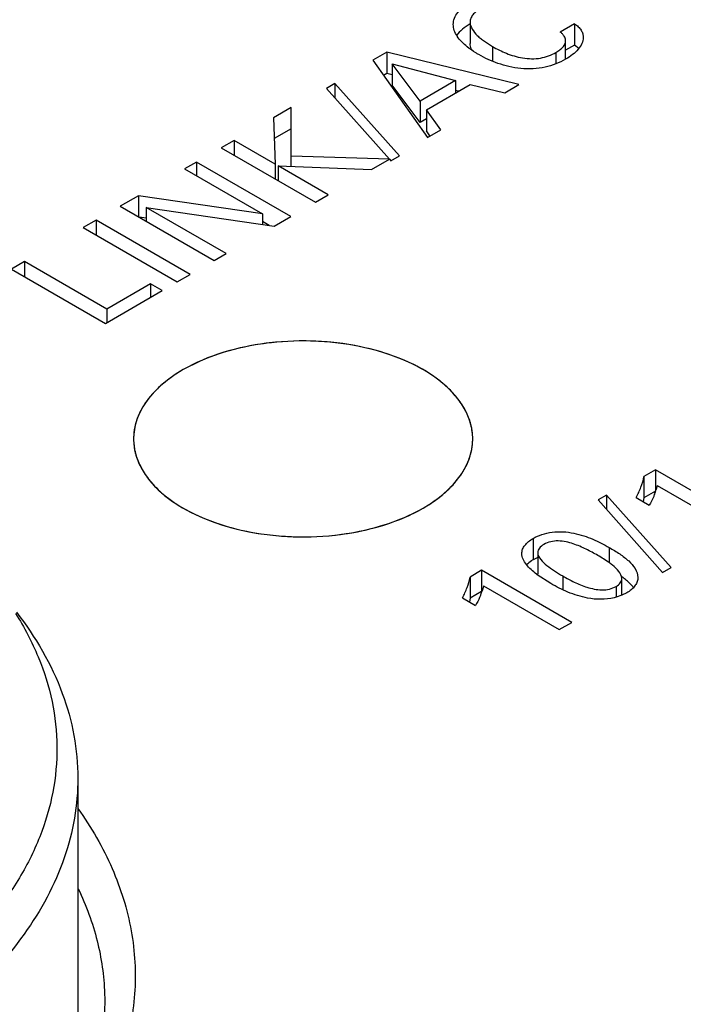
# Model space of a CAD drawing. Header units: inches. Extents: x 0 to 34, y 0 to 22.
# Tile 56 of 103: x 27.474 to 27.724, y 19.089 to 19.46. Entities that reach past the tile are written whole.
import ezdxf

# ---------------------------------------------------------------- set-up
doc = ezdxf.new("R2010")
doc.units = ezdxf.units.IN
doc.header["$LTSCALE"] = 1.87
doc.header["$MEASUREMENT"] = 0
doc.layers.get('0').update_dxf_attribs({"linetype": 'CONTINUOUS'})
doc.layers.add('02___PRT_ALL_AXES', color=7, linetype='CONTINUOUS')

msp = doc.modelspace()

# ---------------------------------------------------------------- linework, layer by layer
at = {"color": 7, "linetype": 'CONTINUOUS'}
for p, q in [((27.6434953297, 19.4586786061), (27.6434953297, 19.4512378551)), ((27.6829535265, 19.4586354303), (27.6775451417, 19.4555126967)), ((27.6829535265, 19.4586354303), (27.6829535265, 19.4505993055)), ((27.6519851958, 19.4500576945), (27.6519851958, 19.4444803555)), ((27.6795601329, 19.4522595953), (27.6795584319, 19.4523565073)), ((27.6795600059, 19.4452684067), (27.6795600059, 19.4522595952)), ((27.6829535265, 19.4505993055), (27.6795600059, 19.4486399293)), ((27.684502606, 19.4492669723), (27.6829535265, 19.4505993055)), ((27.6120974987, 19.4479148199), (27.6068413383, 19.4448799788)), ((27.6120974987, 19.4479148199), (27.6120974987, 19.4398786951)), ((27.66194067, 19.4357153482), (27.6120974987, 19.4479148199)), ((27.6759237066, 19.4478206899), (27.6759237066, 19.4435424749)), ((27.6068413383, 19.4448799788), (27.6273857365, 19.4157637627)), ((27.6141117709, 19.4434629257), (27.6141117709, 19.4354268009)), ((27.6246329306, 19.4294471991), (27.6141117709, 19.4434629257)), ((27.6141117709, 19.4434629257), (27.6380502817, 19.4371942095)), ((27.6120974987, 19.4398786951), (27.6108702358, 19.4391700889)), ((27.6141117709, 19.4393856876), (27.6120974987, 19.4398786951)), ((27.5925037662, 19.4360924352), (27.5893100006, 19.4342483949)), ((27.5925037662, 19.4360924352), (27.5925037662, 19.430661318)), ((27.6168822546, 19.408791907), (27.5925037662, 19.4360924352)), ((27.6246329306, 19.4214110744), (27.6141117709, 19.4354268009)), ((27.6380502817, 19.4371942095), (27.6246329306, 19.4294471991)), ((27.6270488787, 19.426235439), (27.64351661, 19.4357437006)), ((27.6380502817, 19.4371942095), (27.6380502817, 19.4325875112)), ((27.64351661, 19.4357437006), (27.6565794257, 19.432619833)), ((27.6565794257, 19.432619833), (27.66194067, 19.4357153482)), ((27.5893100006, 19.4342483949), (27.613039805, 19.4075962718)), ((27.6391924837, 19.4332470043), (27.6380502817, 19.4335265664)), ((27.6246329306, 19.4294471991), (27.6246329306, 19.4214110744)), ((27.576026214, 19.4270877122), (27.5692939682, 19.4232005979)), ((27.5760173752, 19.4048416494), (27.576026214, 19.4270877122)), ((27.6270488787, 19.426235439), (27.6270488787, 19.4181993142)), ((27.6324494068, 19.4186874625), (27.6270488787, 19.426235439)), ((27.5692939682, 19.4232005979), (27.570022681, 19.4056912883)), ((27.6270488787, 19.4228060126), (27.6246329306, 19.4214110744)), ((27.576026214, 19.4190515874), (27.5696205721, 19.4153530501)), ((27.6283805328, 19.4163381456), (27.6270488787, 19.4181993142)), ((27.6273857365, 19.4157637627), (27.6324494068, 19.4186874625)), ((27.5544957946, 19.4146563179), (27.5496324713, 19.411848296)), ((27.5544957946, 19.4146563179), (27.5544957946, 19.4090402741)), ((27.570022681, 19.4056912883), (27.5544957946, 19.4146563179)), ((27.5496324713, 19.411848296), (27.5851184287, 19.3913591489)), ((27.5403300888, 19.4064772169), (27.5358026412, 19.4038631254)), ((27.5403300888, 19.4064772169), (27.5403300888, 19.4012490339)), ((27.5758160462, 19.3859880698), (27.5403300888, 19.4064772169)), ((27.570022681, 19.4056912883), (27.570022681, 19.4000752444)), ((27.613039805, 19.4075962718), (27.5760173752, 19.4087533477)), ((27.6063532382, 19.4036198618), (27.6131078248, 19.4075198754)), ((27.613039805, 19.4075962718), (27.613039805, 19.4075198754)), ((27.6131078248, 19.4075198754), (27.6136413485, 19.4069206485)), ((27.6136413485, 19.4069206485), (27.6168822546, 19.408791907)), ((27.5358026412, 19.4038631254), (27.5651406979, 19.3869236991)), ((27.571155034, 19.4050374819), (27.571155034, 19.399421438)), ((27.589981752, 19.3941671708), (27.571155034, 19.4050374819)), ((27.571155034, 19.4050374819), (27.6063532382, 19.4036198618)), ((27.5851184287, 19.3913591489), (27.589981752, 19.3941671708)), ((27.5183577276, 19.3937906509), (27.5115194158, 19.3898422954)), ((27.5183577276, 19.3937906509), (27.5183577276, 19.3858939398)), ((27.5651406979, 19.3869236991), (27.5183577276, 19.3937906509)), ((27.5115194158, 19.3898422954), (27.5470053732, 19.3693531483)), ((27.5213491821, 19.3893381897), (27.5213491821, 19.3841667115)), ((27.5514837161, 19.3719388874), (27.5213491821, 19.3893381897)), ((27.5213491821, 19.3893381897), (27.56952476, 19.38235556)), ((27.5651406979, 19.3869236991), (27.5651406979, 19.3829909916)), ((27.502437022, 19.3845982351), (27.4975265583, 19.3817629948)), ((27.502437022, 19.3845982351), (27.502437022, 19.3789277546)), ((27.5379229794, 19.364109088), (27.502437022, 19.3845982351)), ((27.5213491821, 19.385315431), (27.5186814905, 19.3857070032)), ((27.5677416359, 19.3826140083), (27.5651406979, 19.3841157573)), ((27.56952476, 19.38235556), (27.5758160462, 19.3859880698)), ((27.4975265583, 19.3817629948), (27.5330125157, 19.3612738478)), ((27.5470053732, 19.3693531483), (27.5514837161, 19.3719388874)), ((27.4753332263, 19.3689488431), (27.4704708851, 19.3661413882)), ((27.4753332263, 19.3689488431), (27.4753332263, 19.3633339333)), ((27.5064449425, 19.350985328), (27.4753332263, 19.3689488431)), ((27.4704708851, 19.3661413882), (27.5059568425, 19.3456522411)), ((27.5330125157, 19.3612738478), (27.5379229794, 19.364109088)), ((27.5059568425, 19.3456522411), (27.5273350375, 19.357995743)), ((27.5229607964, 19.360521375), (27.5064449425, 19.350985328)), ((27.5229607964, 19.360521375), (27.5229607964, 19.355470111)), ((27.5273350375, 19.357995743), (27.5229607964, 19.360521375)), ((27.5064449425, 19.350985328), (27.5064449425, 19.345934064)), ((27.5416806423, 19.3314310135), (27.5352807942, 19.3281973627)), ((27.7134337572, 19.2903707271), (27.7090604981, 19.2878456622)), ((27.7134337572, 19.2903707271), (27.7134337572, 19.2823346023)), ((27.7474514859, 19.2707293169), (27.7134337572, 19.2903707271)), ((27.7090604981, 19.2878456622), (27.7090604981, 19.2798095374)), ((27.7140760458, 19.284550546), (27.7137030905, 19.2829362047)), ((27.7140760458, 19.284550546), (27.7427325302, 19.268004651)), ((27.6949713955, 19.2808959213), (27.6917776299, 19.2790518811)), ((27.6917776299, 19.2790518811), (27.7160991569, 19.2517184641)), ((27.6949713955, 19.2808959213), (27.6949713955, 19.275462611)), ((27.719350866, 19.2535959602), (27.6949713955, 19.2808959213)), ((27.7061633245, 19.2799818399), (27.7110826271, 19.2771414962)), ((27.7090604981, 19.2798095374), (27.7088073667, 19.27847803)), ((27.7134337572, 19.2823346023), (27.7090604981, 19.2798095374)), ((27.6673205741, 19.2645326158), (27.6673205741, 19.2564964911)), ((27.696025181, 19.2611269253), (27.696025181, 19.2553479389)), ((27.6690346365, 19.2573601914), (27.6673205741, 19.2564964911)), ((27.6690379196, 19.2591757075), (27.6690379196, 19.2511395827)), ((27.7160991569, 19.2517184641), (27.719350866, 19.2535959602)), ((27.6478712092, 19.2525157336), (27.6434979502, 19.2499906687)), ((27.6434979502, 19.2499906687), (27.6434979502, 19.2419545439)), ((27.6478712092, 19.2525157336), (27.6478712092, 19.2444796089)), ((27.681888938, 19.2328743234), (27.6478712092, 19.2525157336)), ((27.6740056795, 19.2475047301), (27.6688370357, 19.2508640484)), ((27.66907844, 19.2506896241), (27.6690379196, 19.2511395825)), ((27.6784742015, 19.2503728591), (27.6784742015, 19.2451839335)), ((27.7007862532, 19.2431627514), (27.7007862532, 19.2494875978)), ((27.7067977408, 19.2497532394), (27.7067869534, 19.2494650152)), ((27.6485134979, 19.2466955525), (27.6481447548, 19.2450842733)), ((27.6485134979, 19.2466955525), (27.6771699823, 19.2301496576)), ((27.698576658, 19.246430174), (27.698576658, 19.2424117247)), ((27.6406017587, 19.2421274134), (27.6455210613, 19.2392870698)), ((27.6434979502, 19.2419545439), (27.6432451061, 19.2406239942)), ((27.6478712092, 19.2444796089), (27.6434979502, 19.2419545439)), ((27.7026140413, 19.2440434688), (27.7007980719, 19.2431532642)), ((27.6771699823, 19.2301496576), (27.681888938, 19.2328743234)), ((27.4954974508, 19.1740774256), (27.4954974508, 19.0474446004))]:
    msp.add_line(p, q, dxfattribs=at)
for centre, radius, start, end in [((27.5583353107, 19.2865769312), 0.0475334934, 127.0734367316, 128.9427105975), ((27.5509068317, 19.294668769), 0.0365361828, 137.4031631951, 138.0275354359), ((27.5447261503, 19.2993761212), 0.0287557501, 147.3685187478, 149.9542314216), ((27.5399659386, 19.3016347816), 0.0234752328, 161.5187287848, 162.9562301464), ((27.6228541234, 19.3020569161), 0.0216416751, 1.8656273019, 10.3607691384), ((27.5379548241, 19.3020740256), 0.0214123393, 175.2383329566, 178.1601903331), ((27.6922117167, 19.2892522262), 0.0224002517, 338.8564991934, 343.6226574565), ((27.6898118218, 19.2788747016), 0.0349934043, 232.7089547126, 233.1735948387), ((27.6814333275, 19.2230982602), 0.0332106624, 53.7551212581, 54.5393086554), ((27.68287254, 19.2250624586), 0.0307756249, 53.0222328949, 53.7540289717), ((27.6269418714, 19.251300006), 0.022095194, 338.8325061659, 343.6612335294)]:
    msp.add_arc(centre, radius, start, end, dxfattribs=at)
for points, knots in [([(27.637161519, 19.4584035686), (27.637161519, 19.4591912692), (27.6374723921, 19.4608573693), (27.6389194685, 19.4630926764), (27.641057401, 19.4650621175), (27.6427602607, 19.4661838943), (27.6436796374, 19.4667147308)], [0, 0, 0, 0, 0.2141785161, 0.4475947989, 0.7113413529, 1, 1, 1, 1]), ([(27.6474204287, 19.4643336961), (27.6468642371, 19.4640125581), (27.6458372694, 19.4633255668), (27.644561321, 19.4621118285), (27.6436880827, 19.4607581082), (27.6434953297, 19.4597495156), (27.6434953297, 19.4592739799)], [0, 0, 0, 0, 0.2883820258, 0.5522188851, 0.786474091, 1, 1, 1, 1]), ([(27.6424461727, 19.4499444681), (27.6417064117, 19.4505448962), (27.640334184, 19.4517771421), (27.6386160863, 19.4538202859), (27.6374490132, 19.456033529), (27.637161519, 19.4576318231), (27.637161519, 19.4584035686)], [0, 0, 0, 0, 0.2778981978, 0.536579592, 0.7749006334, 1, 1, 1, 1]), ([(27.6434848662, 19.4585650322), (27.6424745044, 19.4579700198), (27.6406296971, 19.4567156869), (27.6390457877, 19.4551125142), (27.6384432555, 19.4542513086)], [0, 0, 0, 0, 0.5273187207, 1, 1, 1, 1]), ([(27.6434953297, 19.4592739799), (27.6434953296, 19.4573550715), (27.645214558, 19.4550487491), (27.6475021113, 19.4530705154), (27.6493973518, 19.4516319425), (27.6509266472, 19.4506688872), (27.6519851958, 19.4500576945)], [0, 0, 0, 0, 0.4474698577, 0.5786948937, 0.7149659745, 1, 1, 1, 1]), ([(27.6829535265, 19.4586354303), (27.683440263, 19.4582879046), (27.6843283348, 19.4575542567), (27.6853974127, 19.4562889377), (27.6860814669, 19.4549120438), (27.6862251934, 19.4539350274), (27.6862251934, 19.4534648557)], [0, 0, 0, 0, 0.2826934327, 0.5418238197, 0.777760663, 1, 1, 1, 1]), ([(27.6795584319, 19.4523565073), (27.6795404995, 19.4526432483), (27.679420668, 19.4532344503), (27.6789746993, 19.4540582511), (27.6783277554, 19.4548194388), (27.6778174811, 19.4552841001), (27.6775451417, 19.4555126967)], [0, 0, 0, 0, 0.2240821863, 0.4627272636, 0.7226765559, 1, 1, 1, 1]), ([(27.6862251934, 19.4534648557), (27.6862251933, 19.4526777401), (27.6858064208, 19.4510178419), (27.6842840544, 19.4488553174), (27.682151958, 19.4469047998), (27.6804671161, 19.4457930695), (27.6795584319, 19.4452684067)], [0, 0, 0, 0, 0.2149166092, 0.450917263, 0.7135025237, 1, 1, 1, 1]), ([(27.64677814, 19.446995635), (27.6463874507, 19.4472212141), (27.6448889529, 19.4481205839), (27.6434529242, 19.4491273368), (27.6424461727, 19.4499444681)], [0, 0, 0, 0, 0.2581215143, 1, 1, 1, 1]), ([(27.6442993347, 19.4485555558), (27.6441764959, 19.4487681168), (27.6437455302, 19.4496004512), (27.6434953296, 19.4505444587), (27.6434953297, 19.4512378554)], [0, 0, 0, 0, 0.261479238, 1, 1, 1, 1]), ([(27.6519851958, 19.4500576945), (27.6536595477, 19.4490909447), (27.6563309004, 19.447766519), (27.6601595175, 19.4464049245), (27.6633515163, 19.4456660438), (27.666719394, 19.4453716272), (27.6710609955, 19.4456661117), (27.6741432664, 19.4467926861), (27.6759237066, 19.4478206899)], [0, 0, 0, 0, 0.2303666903, 0.3537648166, 0.4835544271, 0.6196599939, 0.7550370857, 1, 1, 1, 1]), ([(27.6759237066, 19.4478206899), (27.6764211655, 19.4481079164), (27.6773490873, 19.4487113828), (27.6785281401, 19.4497605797), (27.6793587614, 19.450938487), (27.679560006, 19.4518373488), (27.6795600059, 19.4522595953)], [0, 0, 0, 0, 0.2881807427, 0.5535116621, 0.7881651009, 1, 1, 1, 1]), ([(27.6795584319, 19.4452684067), (27.6771701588, 19.4438894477), (27.6716451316, 19.4417123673), (27.6641843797, 19.4414053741), (27.6582286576, 19.4423660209), (27.6528373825, 19.4439554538), (27.6490803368, 19.4456663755), (27.64677814, 19.446995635)], [0, 0, 0, 0, 0.2411249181, 0.5094383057, 0.6416676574, 0.767565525, 1, 1, 1, 1]), ([(27.6441429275, 19.3059490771), (27.6438420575, 19.3075973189), (27.6428299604, 19.3109230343), (27.6402368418, 19.3156287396), (27.6366042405, 19.320073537), (27.6302463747, 19.3257548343), (27.6200014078, 19.3316778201), (27.6055628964, 19.3365249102), (27.5894635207, 19.3390790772), (27.5727708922, 19.3391681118), (27.5565996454, 19.33679158), (27.5463887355, 19.333507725), (27.5416806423, 19.3314310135)], [0, 0, 0, 0, 0.0431504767, 0.0886949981, 0.1375555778, 0.1902747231, 0.3075646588, 0.4392064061, 0.5806080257, 0.725596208, 0.8674753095, 1, 1, 1, 1]), ([(27.5352807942, 19.3281973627), (27.5347836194, 19.3279103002), (27.5328622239, 19.3267639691), (27.5310072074, 19.3255050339), (27.5296803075, 19.3245021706)], [0, 0, 0, 0, 0.2565973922, 1, 1, 1, 1]), ([(27.5284584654, 19.3235472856), (27.5280526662, 19.3232192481), (27.5264969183, 19.3219175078), (27.5250310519, 19.3205068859), (27.5240112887, 19.3193977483)], [0, 0, 0, 0, 0.257238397, 1, 1, 1, 1]), ([(27.5237434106, 19.3191031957), (27.5234389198, 19.318764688), (27.5222777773, 19.3174239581), (27.5212199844, 19.3159925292), (27.5205093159, 19.3148821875)], [0, 0, 0, 0, 0.2567117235, 1, 1, 1, 1]), ([(27.5198344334, 19.3137738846), (27.5196141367, 19.3133928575), (27.5187876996, 19.3118827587), (27.5181074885, 19.3102914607), (27.5177013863, 19.3090763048)], [0, 0, 0, 0, 0.2556879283, 1, 1, 1, 1]), ([(27.5175217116, 19.3085154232), (27.5174041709, 19.3081319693), (27.516978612, 19.3066045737), (27.5167146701, 19.3050317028), (27.5166163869, 19.3038514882)], [0, 0, 0, 0, 0.2529793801, 1, 1, 1, 1]), ([(27.516553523, 19.3027614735), (27.5164947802, 19.3009309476), (27.5168655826, 19.297169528), (27.5188659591, 19.2917092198), (27.5222308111, 19.2865217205), (27.5286648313, 19.2798445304), (27.5397653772, 19.2729202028), (27.5558203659, 19.2674344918), (27.5739055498, 19.2648070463), (27.5925343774, 19.2652618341), (27.6101632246, 19.2687496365), (27.6209823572, 19.2732006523), (27.6257570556, 19.2759575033)], [0, 0, 0, 0, 0.0428718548, 0.0873325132, 0.1348943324, 0.1865581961, 0.303330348, 0.4368303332, 0.5813386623, 0.7288839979, 0.8709389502, 1, 1, 1, 1]), ([(27.6257570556, 19.2759575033), (27.6286276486, 19.2776149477), (27.6338236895, 19.2812048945), (27.6399841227, 19.2877830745), (27.6437932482, 19.2950671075), (27.6445640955, 19.3002757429), (27.6444843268, 19.3027614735)], [0, 0, 0, 0, 0.2903823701, 0.5494475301, 0.7821288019, 1, 1, 1, 1]), ([(27.7061633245, 19.2799818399), (27.7065069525, 19.2806148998), (27.7071419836, 19.2818977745), (27.7082574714, 19.2844676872), (27.708869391, 19.286485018), (27.7090604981, 19.2878456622)], [0, 0, 0, 0, 0.2569043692, 0.5099513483, 1, 1, 1, 1]), ([(27.7131039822, 19.2811723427), (27.7129712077, 19.2808285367), (27.7123954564, 19.2794384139), (27.7116844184, 19.2781047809), (27.7110826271, 19.2771414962)], [0, 0, 0, 0, 0.2449891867, 1, 1, 1, 1]), ([(27.6630167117, 19.2588803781), (27.6630167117, 19.259408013), (27.6632493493, 19.2605243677), (27.6641915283, 19.2620358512), (27.6655779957, 19.2634086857), (27.6667064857, 19.2641780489), (27.6673205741, 19.2645326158)], [0, 0, 0, 0, 0.2139068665, 0.4493291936, 0.7125260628, 1, 1, 1, 1]), ([(27.6673205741, 19.2645326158), (27.6683608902, 19.2651332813), (27.6706849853, 19.2661526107), (27.6758169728, 19.2673752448), (27.6812624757, 19.2669554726), (27.6863333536, 19.2656131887), (27.6908587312, 19.2638907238), (27.6940230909, 19.2622829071), (27.696025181, 19.2611269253)], [0, 0, 0, 0, 0.1192022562, 0.2500595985, 0.5203154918, 0.6488375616, 0.7705950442, 1, 1, 1, 1]), ([(27.671300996, 19.2622899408), (27.6706693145, 19.2619252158), (27.6696013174, 19.2610851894), (27.6690379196, 19.2597719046), (27.6690379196, 19.2591757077)], [0, 0, 0, 0, 0.5502476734, 1, 1, 1, 1]), ([(27.6917010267, 19.2581198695), (27.6902616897, 19.2589509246), (27.6872568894, 19.2605722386), (27.6832514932, 19.2623309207), (27.6796790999, 19.2633063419), (27.6759050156, 19.2638400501), (27.6729190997, 19.2632242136), (27.671300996, 19.2622899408)], [0, 0, 0, 0, 0.2301001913, 0.4725881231, 0.6035696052, 0.7413211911, 1, 1, 1, 1]), ([(27.696025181, 19.2611269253), (27.6973557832, 19.2603586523), (27.6993054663, 19.2591917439), (27.7017375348, 19.2574480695), (27.7046353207, 19.2550213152), (27.7067952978, 19.2521423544), (27.7067952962, 19.2497532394)], [0, 0, 0, 0, 0.28620908, 0.4235314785, 0.5549632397, 1, 1, 1, 1]), ([(27.6686105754, 19.2510350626), (27.6678838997, 19.2515885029), (27.666508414, 19.2527272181), (27.6642769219, 19.2550900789), (27.6630167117, 19.2573690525), (27.6630167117, 19.2588803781)], [0, 0, 0, 0, 0.2780607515, 0.5399314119, 1, 1, 1, 1]), ([(27.6690379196, 19.2591757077), (27.6690379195, 19.258242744), (27.6701839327, 19.2563561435), (27.6725024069, 19.2542341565), (27.6753671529, 19.2522199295), (27.6774142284, 19.2509848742), (27.6784742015, 19.2503728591)], [0, 0, 0, 0, 0.2114662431, 0.4573752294, 0.7225737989, 1, 1, 1, 1]), ([(27.6972372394, 19.2544391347), (27.6968206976, 19.2547745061), (27.6950470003, 19.2561071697), (27.6931581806, 19.2572785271), (27.6917010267, 19.2581198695)], [0, 0, 0, 0, 0.2411733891, 1, 1, 1, 1]), ([(27.6673205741, 19.2564964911), (27.6670866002, 19.2563613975), (27.6662058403, 19.2558180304), (27.6653867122, 19.2551690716), (27.6648482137, 19.2546258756)], [0, 0, 0, 0, 0.2610239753, 1, 1, 1, 1]), ([(27.7007862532, 19.2494875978), (27.7007862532, 19.2504445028), (27.6996009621, 19.2523768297), (27.6981024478, 19.2537425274), (27.6972372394, 19.2544391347)], [0, 0, 0, 0, 0.4627890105, 1, 1, 1, 1]), ([(27.6406017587, 19.2421274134), (27.6409453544, 19.2427604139), (27.6415802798, 19.2440431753), (27.6426953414, 19.2466129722), (27.6433068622, 19.2486301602), (27.6434979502, 19.2499906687)], [0, 0, 0, 0, 0.2569065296, 0.5099500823, 1, 1, 1, 1]), ([(27.6784742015, 19.2503728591), (27.6798877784, 19.2495566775), (27.6828523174, 19.2479723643), (27.6868251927, 19.246299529), (27.6903505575, 19.2453863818), (27.6932219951, 19.2450222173), (27.6960548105, 19.2453370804), (27.6978143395, 19.2459900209), (27.698576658, 19.246430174)], [0, 0, 0, 0, 0.229354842, 0.4721162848, 0.6032426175, 0.7403007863, 0.8763127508, 1, 1, 1, 1]), ([(27.698576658, 19.246430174), (27.6991956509, 19.2467875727), (27.700242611, 19.2476135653), (27.7007862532, 19.2489030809), (27.7007862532, 19.2494875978)], [0, 0, 0, 0, 0.5501223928, 1, 1, 1, 1]), ([(27.7051501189, 19.2460076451), (27.7049025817, 19.2463425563), (27.7037892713, 19.2476958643), (27.7024492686, 19.2488461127), (27.7013842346, 19.2496481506)], [0, 0, 0, 0, 0.2380169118, 1, 1, 1, 1]), ([(27.7067869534, 19.2494650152), (27.7067596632, 19.2489551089), (27.7065151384, 19.2478924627), (27.7056190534, 19.246437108), (27.7042879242, 19.2451216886), (27.7032050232, 19.2443846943), (27.7026140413, 19.2440434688)], [0, 0, 0, 0, 0.2155023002, 0.4500994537, 0.7120009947, 1, 1, 1, 1]), ([(27.6878551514, 19.2420553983), (27.6853093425, 19.2425479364), (27.6805082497, 19.2440178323), (27.6760720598, 19.2463116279), (27.6740056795, 19.2475047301)], [0, 0, 0, 0, 0.5207796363, 1, 1, 1, 1]), ([(27.6475462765, 19.2433215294), (27.647413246, 19.2429773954), (27.64683609, 19.2415860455), (27.6461233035, 19.2402515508), (27.6455210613, 19.2392870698)], [0, 0, 0, 0, 0.2449849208, 1, 1, 1, 1]), ([(27.7007980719, 19.2431532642), (27.6998361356, 19.24275377), (27.695664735, 19.2414267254), (27.6911159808, 19.2414145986), (27.6878551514, 19.2420553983)], [0, 0, 0, 0, 0.2386354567, 1, 1, 1, 1]), ([(27.4720091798, 19.2362361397), (27.475297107, 19.2310316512), (27.4809404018, 19.2203274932), (27.4862968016, 19.2032922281), (27.4881985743, 19.1859635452), (27.4865984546, 19.1686239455), (27.4815362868, 19.1515497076), (27.4731177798, 19.1349896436), (27.4614953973, 19.1191613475), (27.4520456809, 19.1095449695), (27.4468934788, 19.104900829)], [0, 0, 0, 0, 0.1259073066, 0.246090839, 0.363150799, 0.4800779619, 0.5998784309, 0.7252103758, 0.8581335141, 1, 1, 1, 1]), ([(27.472338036, 19.2367248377), (27.4795171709, 19.227456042), (27.4884061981, 19.2122716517), (27.49448914, 19.1903904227), (27.4954974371, 19.1794673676), (27.4954972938, 19.1740774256)], [0, 0, 0, 0, 0.5183056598, 0.7617149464, 1, 1, 1, 1]), ([(27.4954972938, 19.1740774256), (27.49549716, 19.1690460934), (27.4946226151, 19.1588674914), (27.4893356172, 19.138461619), (27.4757633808, 19.1134412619), (27.4504857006, 19.0868881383), (27.4293268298, 19.0723145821), (27.4176616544, 19.0655792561)], [0, 0, 0, 0, 0.1081648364, 0.2183691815, 0.4513743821, 0.7104185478, 1, 1, 1, 1]), ([(27.495530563, 19.1626917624), (27.5005744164, 19.1556142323), (27.5091253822, 19.1409022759), (27.5165830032, 19.1169831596), (27.5179181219, 19.0925753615), (27.5130624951, 19.06836531), (27.5022282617, 19.0449783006), (27.485776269, 19.0229008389), (27.4641280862, 19.0025265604), (27.4472026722, 18.9907757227), (27.4380744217, 18.9852301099)], [0, 0, 0, 0, 0.122538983, 0.2379200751, 0.3500742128, 0.4635348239, 0.5825846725, 0.7105318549, 0.8494046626, 1, 1, 1, 1]), ([(27.4956384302, 19.132429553), (27.4986466, 19.1261588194), (27.5034274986, 19.1132350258), (27.5053863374, 19.0995758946), (27.5056018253, 19.0928574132)], [0, 0, 0, 0, 0.5085181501, 1, 1, 1, 1]), ([(27.5056018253, 19.0928574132), (27.5057581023, 19.0879850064), (27.5052875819, 19.078132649), (27.5022274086, 19.0634973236), (27.4968500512, 19.0491073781), (27.4892159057, 19.0350934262), (27.4794004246, 19.0215672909), (27.4631115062, 19.0038779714), (27.4484801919, 18.9923744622), (27.4379646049, 18.9853906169)], [0, 0, 0, 0, 0.1103240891, 0.2221118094, 0.3370823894, 0.4567166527, 0.5821842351, 0.7143186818, 1, 1, 1, 1])]:
    msp.add_open_spline(points, degree=3, knots=knots, dxfattribs=at)
at = {"layer": '02___PRT_ALL_AXES', "color": 7, "linetype": 'CONTINUOUS'}
for centre, radius, start, end in [((27.5381133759, 19.3020863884), 0.0215704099, 178.206532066, 190.4953737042), ((27.6231039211, 19.3020788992), 0.0213913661, 354.5104668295, 359.1192874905), ((27.623150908, 19.3020764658), 0.0213443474, 359.1238801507, 1.8391167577), ((27.6210992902, 19.3025112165), 0.0234464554, 341.518073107, 342.9573387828), ((27.616355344, 19.3047525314), 0.0287048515, 327.3655976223, 329.9559110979), ((27.6101526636, 19.3094651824), 0.0365060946, 317.4043346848, 318.0292148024), ((27.6027509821, 19.3175188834), 0.047457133, 307.0697189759, 308.9420433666)]:
    msp.add_arc(centre, radius, start, end, dxfattribs=at)
for points, knots in [([(27.6444842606, 19.3027614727), (27.6444261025, 19.3045728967), (27.6438249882, 19.3082772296), (27.6415464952, 19.3135982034), (27.6379661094, 19.318633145), (27.6313222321, 19.3250847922), (27.6201362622, 19.331731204), (27.6041437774, 19.3369524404), (27.5862636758, 19.3393798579), (27.5679247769, 19.3388124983), (27.5506028, 19.3353063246), (27.5399770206, 19.3309089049), (27.5352807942, 19.3281973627)], [0, 0, 0, 0, 0.0428773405, 0.0876955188, 0.1358115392, 0.1880794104, 0.3058285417, 0.4396552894, 0.58382606, 0.7305815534, 0.8717050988, 1, 1, 1, 1]), ([(27.5352807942, 19.3281973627), (27.5325350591, 19.3266120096), (27.5275439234, 19.3231886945), (27.5215377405, 19.3169664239), (27.5176501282, 19.310097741), (27.5166299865, 19.3051477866), (27.5165535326, 19.3027614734)], [0, 0, 0, 0, 0.2891740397, 0.5485586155, 0.7822417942, 1, 1, 1, 1]), ([(27.5169038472, 19.2981572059), (27.5172278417, 19.2964042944), (27.5183426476, 19.292863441), (27.521222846, 19.2878857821), (27.5252641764, 19.2832171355), (27.5323401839, 19.277301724), (27.5436730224, 19.2713013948), (27.5594728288, 19.2666943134), (27.5768407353, 19.2647248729), (27.5944824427, 19.2655449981), (27.6110766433, 19.2690852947), (27.6212464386, 19.2733531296), (27.6257570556, 19.2759575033)], [0, 0, 0, 0, 0.0432743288, 0.0891763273, 0.1387031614, 0.1923988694, 0.3122991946, 0.446697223, 0.5899097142, 0.7346960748, 0.873558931, 1, 1, 1, 1]), ([(27.6435161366, 19.2956394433), (27.6436269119, 19.2960008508), (27.6440302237, 19.297440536), (27.6442903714, 19.2989207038), (27.6443971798, 19.3000325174)], [0, 0, 0, 0, 0.2528559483, 1, 1, 1, 1]), ([(27.6412034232, 19.2903809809), (27.6414237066, 19.2907620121), (27.6422500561, 19.2922721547), (27.6429303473, 19.2938634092), (27.6433364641, 19.295078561)], [0, 0, 0, 0, 0.2556864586, 1, 1, 1, 1]), ([(27.6372944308, 19.2850516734), (27.6375988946, 19.285390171), (27.6387599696, 19.2867309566), (27.6398177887, 19.2881623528), (27.6405285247, 19.2892726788)], [0, 0, 0, 0, 0.2566976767, 1, 1, 1, 1]), ([(27.6325794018, 19.2806075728), (27.6329852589, 19.2809356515), (27.634540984, 19.2822374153), (27.6360068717, 19.2836480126), (27.6370265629, 19.2847571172)], [0, 0, 0, 0, 0.2572736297, 1, 1, 1, 1]), ([(27.6257570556, 19.2759575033), (27.6262540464, 19.2762444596), (27.6281753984, 19.2773908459), (27.6300303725, 19.27864981), (27.6313574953, 19.2796527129)], [0, 0, 0, 0, 0.2565036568, 1, 1, 1, 1])]:
    msp.add_open_spline(points, degree=3, knots=knots, dxfattribs=at)

doc.saveas('drawing.dxf')
